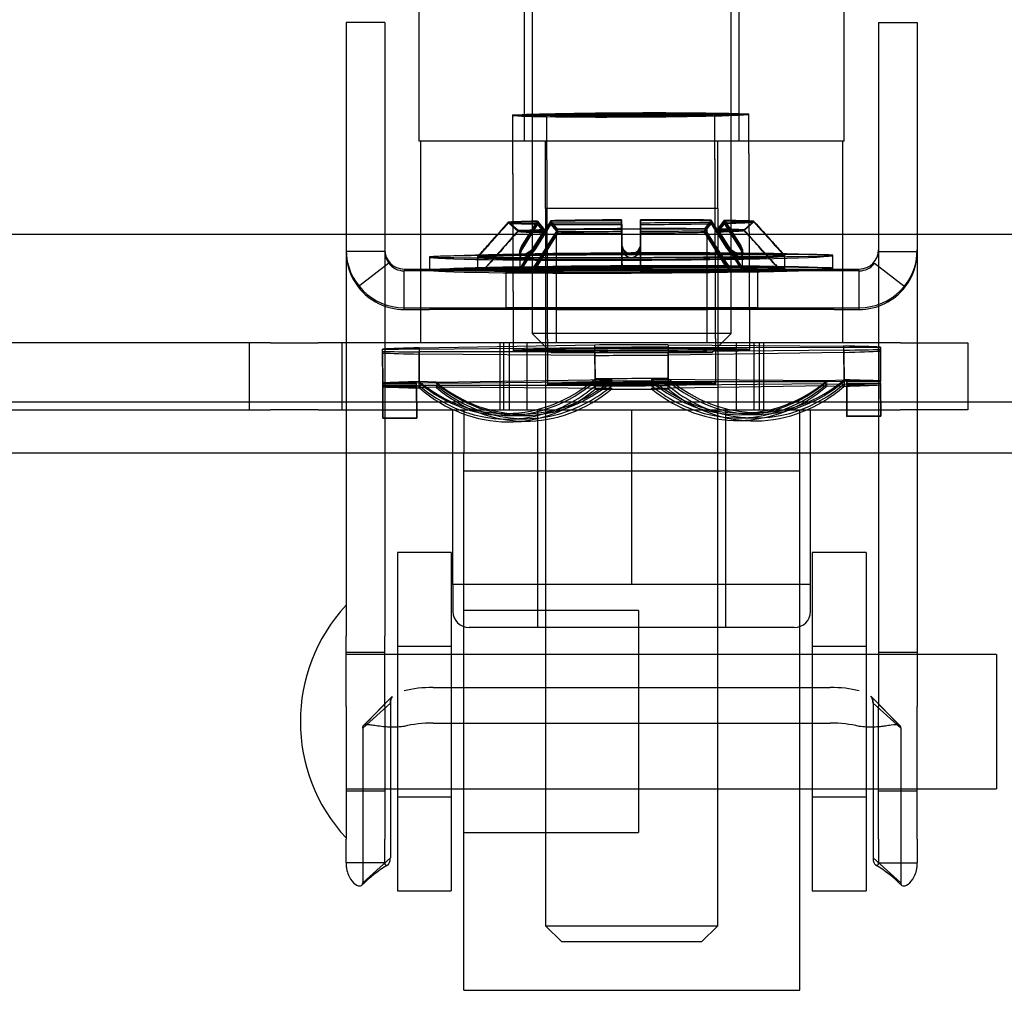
# Model space of a CAD drawing. Header units: inches. Extents: x 1 to 359, y -2 to 239.
# Tile 14 of 82: x 112.35 to 114.18, y 31.41 to 33.21. Entities that reach past the tile are written whole.
import ezdxf
from ezdxf.lldxf.tags import DXFTag

# ---------------------------------------------------------------- set-up
doc = ezdxf.new("R2010")
doc.units = ezdxf.units.IN
doc.header["$MEASUREMENT"] = 0
for name, color, linetype in [('COM70838', 7, 'Continuous'), ('COM70839-3', 7, 'Continuous'), ('COM71196-6', 7, 'Continuous'), ('COM71299-1', 7, 'Continuous'), ('Default', 7, 'Continuous'), ('HAN13068', 7, 'Continuous'), ('HAN13068_NUT', 7, 'Continuous'), ('NTS18147', 7, 'Continuous'), ('ROL87452', 7, 'Continuous'), ('RVT17786', 7, 'Continuous'), ('RVT19000', 7, 'Continuous'), ('SPC87322', 7, 'Continuous'), ('STD26122', 7, 'Continuous'), ('WAF25376', 7, 'Continuous'), ('WAM30038', 7, 'Continuous')]:
    doc.layers.add(name, color=color, linetype=linetype)
tags = doc.linetypes.add('HIDDEN2', pattern=[0.1875, 0.125, -0.0625]).pattern_tags.tags
tags[6:7] = [DXFTag(74, 4), DXFTag(75, 0), DXFTag(340, '0'), DXFTag(46, 0.0), DXFTag(50, 0.0), DXFTag(44, 0.0), DXFTag(45, 0.0)]
tags[4:5] = [DXFTag(74, 4), DXFTag(75, 0), DXFTag(340, '0'), DXFTag(46, 0.0), DXFTag(50, 0.0), DXFTag(44, 0.0), DXFTag(45, 0.0)]

# ---------------------------------------------------------------- blocks, each defined once
blk = doc.blocks.new('SE2')
at = {"layer": 'COM70838', "color": 7, "linetype": 'HIDDEN2'}
for p, q in [((112.8198, 32.6117), (112.1064, 32.6117)), ((112.7799, 32.6117), (112.7799, 32.4867)), ((112.8198, 32.6117), (112.9082, 32.6117)), ((113.9914, 32.6117), (112.9082, 32.6117)), ((112.9529, 32.4867), (112.9529, 32.6117)), ((113.2464, 32.6117), (113.2464, 32.4867)), ((113.2964, 32.6117), (113.2964, 32.4867)), ((113.6864, 32.4867), (113.6864, 32.6117)), ((113.7364, 32.6117), (113.7364, 32.4867)), ((113.9914, 32.6117), (114.1164, 32.6117)), ((114.1164, 32.6117), (114.1164, 32.4867)), ((112.1614, 32.4867), (112.8198, 32.4867)), ((112.9082, 32.4867), (112.8198, 32.4867)), ((112.9082, 32.4867), (113.4737, 32.4867)), ((113.5091, 32.4867), (113.9914, 32.4867)), ((114.1164, 32.4867), (113.9914, 32.4867))]:
    blk.add_line(p, q, dxfattribs=at)
at = {"layer": 'COM70839-3', "color": 7, "linetype": 'HIDDEN2'}
for p, q in [((113.0322, 33.2079), (112.9602, 33.2079)), ((112.9602, 33.2079), (112.9602, 33.1629)), ((113.0322, 33.2079), (113.0322, 33.1629)), ((113.9506, 33.2079), (114.0226, 33.2079)), ((113.9506, 33.2079), (113.9506, 33.1629)), ((114.0226, 33.2079), (114.0226, 33.1629)), ((112.9602, 33.1629), (112.9602, 32.0658)), ((113.0322, 33.1629), (113.0322, 32.0658)), ((113.9506, 33.1629), (113.9506, 32.0658)), ((114.0226, 33.1629), (114.0226, 32.0658)), ((113.0322, 32.7818), (112.9602, 32.7818)), ((113.9506, 32.7818), (114.0226, 32.7818)), ((113.0397, 32.7599), (112.9826, 32.716)), ((113.0397, 32.7597), (112.9826, 32.7159)), ((113.0397, 32.7597), (113.0397, 32.7599)), ((113.0682, 32.7489), (113.9146, 32.7489)), ((113.1151, 32.7457), (113.0682, 32.7457)), ((113.0682, 32.6737), (113.0682, 32.7457)), ((113.8677, 32.7457), (113.1151, 32.7457)), ((113.2574, 32.7488), (113.2574, 32.6768)), ((113.3509, 32.7457), (113.3509, 32.6737)), ((113.6319, 32.6737), (113.6319, 32.7457)), ((113.7254, 32.7488), (113.7254, 32.6768)), ((113.9146, 32.7457), (113.8677, 32.7457)), ((113.9146, 32.6737), (113.9146, 32.7457)), ((113.9432, 32.7597), (113.9432, 32.7599)), ((113.9432, 32.7599), (114.0003, 32.716)), ((113.9432, 32.7597), (114.0003, 32.7159)), ((112.9826, 32.7159), (112.9826, 32.716)), ((114.0003, 32.7159), (114.0003, 32.716)), ((113.0682, 32.6769), (113.9146, 32.6769)), ((113.0682, 32.6737), (113.1151, 32.6737)), ((113.8677, 32.6737), (113.1151, 32.6737)), ((113.2574, 32.6768), (113.2574, 32.6765)), ((113.7254, 32.6768), (113.7254, 32.6765)), ((113.8677, 32.6737), (113.9146, 32.6737)), ((112.9602, 31.9347), (112.9602, 32.0658)), ((113.0322, 31.9347), (113.0322, 32.0658)), ((113.9506, 32.0658), (113.9506, 31.9347)), ((114.0226, 32.0658), (114.0226, 31.9347)), ((113.0322, 32.0352), (112.9602, 32.0352)), ((114.0226, 32.0352), (113.9506, 32.0352)), ((113.1221, 31.9702), (113.8607, 31.9702)), ((113.0425, 31.9411), (112.9911, 31.8947)), ((113.0462, 31.9533), (112.9935, 31.8999)), ((113.0462, 31.9533), (112.9936, 31.8999)), ((113.0425, 31.9411), (113.0425, 31.6532)), ((113.9893, 31.8999), (113.9366, 31.9533)), ((113.9892, 31.8999), (113.9367, 31.9533)), ((113.9403, 31.9411), (113.9917, 31.8947)), ((113.9403, 31.9411), (113.9403, 31.6532)), ((112.9602, 31.9347), (112.9602, 31.688)), ((113.0322, 31.9347), (113.0322, 31.688)), ((113.9506, 31.688), (113.9506, 31.9347)), ((114.0226, 31.688), (114.0226, 31.9347)), ((113.1221, 31.9039), (113.8607, 31.9039)), ((112.9911, 31.8947), (112.9911, 31.6068)), ((113.9917, 31.8947), (113.9917, 31.6068)), ((112.9602, 31.7782), (113.0322, 31.7782)), ((113.9506, 31.7782), (114.0226, 31.7782)), ((112.9602, 31.6438), (112.9602, 31.688)), ((113.0322, 31.6438), (113.0322, 31.688)), ((113.9506, 31.688), (113.9506, 31.6438)), ((114.0226, 31.688), (114.0226, 31.6438)), ((113.0425, 31.6532), (112.9911, 31.6068)), ((113.9403, 31.6532), (113.9917, 31.6068)), ((113.0322, 31.6438), (112.9602, 31.6438)), ((113.9506, 31.6438), (114.0226, 31.6438))]:
    blk.add_line(p, q, dxfattribs=at)
for centre, radius, start, end in [((113.0682, 32.7849), 0.108, 180, 270), ((113.0683, 32.7818), 0.108, 180.0016, 217.5087), ((113.0682, 32.7849), 0.036, 180, 270), ((113.0682, 32.7818), 0.036, 180.003, 217.4978), ((113.9146, 32.7849), 0.108, 270, 360), ((113.9146, 32.7849), 0.036, 270, 360), ((113.9146, 32.7818), 0.108, 322.4913, 359.9984), ((113.0682, 32.7816), 0.036, 217.4877, 269.9947), ((113.9146, 32.7816), 0.036, 270.0053, 322.5123), ((113.0682, 32.7816), 0.108, 217.5055, 269.9987), ((113.9146, 32.7816), 0.108, 270.0017, 322.4941), ((113.1825, 31.4039), 0.2769, 121.5848, 134.4351), ((113.8005, 31.4042), 0.2765, 45.5494, 58.4193)]:
    blk.add_arc(centre, radius, start, end, dxfattribs=at)
for centre, major_axis, ratio, start_param, end_param in [((113.4914, 32.7488), (0.234, 0), 0.000115, 0, 3.141593), ((113.4914, 32.7485), (-0.234, 0), 0.000115, 0, 3.141593), ((113.4914, 32.6768), (-0.234, 0), 0.000115, 3.141593, 6.283185), ((113.4914, 32.6765), (0.234, 0), 0.000115, 3.141593, 6.283185), ((113.1221, 31.9312), (-0.1, 0), 0.390626, 4.712389, 5.281717), ((113.8607, 31.9312), (0.1, 0), 0.390626, 1.001468, 1.570796), ((113.1221, 31.8649), (0.1, 0), 0.390626, 1.570796, 2.140125), ((113.8607, 31.8649), (0.1, 0), 0.390626, 1.001468, 1.570796)]:
    blk.add_ellipse(centre, major_axis=major_axis, ratio=ratio, start_param=start_param, end_param=end_param, dxfattribs=at)
for centre, major_axis in [((113.4914, 32.7457), (0.1405, 0)), ((113.4914, 32.6737), (-0.1405, 0))]:
    blk.add_ellipse(centre, major_axis=major_axis, ratio=0.000115, dxfattribs=at)
for points, knots in [([(113.0425, 31.9411), (113.0425, 31.9416), (113.0425, 31.9421), (113.0426, 31.9427), (113.0426, 31.9428), (113.0426, 31.9432), (113.0426, 31.9432), (113.0427, 31.9443), (113.0427, 31.945), (113.0431, 31.947), (113.0434, 31.9483), (113.0446, 31.9512), (113.0455, 31.9526), (113.0467, 31.9539)], [0, 0, 0, 0, 0.03125, 0.03125, 0.046875, 0.046875, 0.0625, 0.0625, 0.125, 0.125, 0.25, 0.25, 0.4245245, 0.4245245, 0.4245245, 0.4245245]), ([(113.9403, 31.9411), (113.9403, 31.9416), (113.9403, 31.9421), (113.9403, 31.9427), (113.9403, 31.9428), (113.9402, 31.9432), (113.9402, 31.9432), (113.9402, 31.9443), (113.9401, 31.945), (113.9398, 31.947), (113.9394, 31.9483), (113.9383, 31.9512), (113.9374, 31.9526), (113.9362, 31.9539)], [0, 0, 0, 0, 0.03125, 0.03125, 0.046875, 0.046875, 0.0625, 0.0625, 0.125, 0.125, 0.25, 0.25, 0.4245245, 0.4245245, 0.4245245, 0.4245245]), ([(113.0682, 31.8978), (113.0666, 31.8976), (113.0634, 31.8971), (113.0571, 31.8966), (113.0495, 31.8963), (113.041, 31.8964), (113.0307, 31.897), (113.0195, 31.8984), (113.0086, 31.9001), (113.0006, 31.9012), (112.9956, 31.901), (112.9928, 31.8997), (112.9914, 31.8977), (112.9912, 31.8957), (112.9911, 31.8947)], [0, 0, 0, 0, 0.040175, 0.080102, 0.158226, 0.23381, 0.30692, 0.445198, 0.573002, 0.690655, 0.799398, 0.868041, 0.934412, 1, 1, 1, 1]), ([(112.9911, 31.8947), (112.9912, 31.8954), (112.9913, 31.8969), (112.992, 31.8988), (112.9929, 31.8996), (112.9935, 31.8999), (112.9935, 31.8999)], [0, 0, 0, 0, 0.0491023, 0.0985231, 0.1490182, 0.152316, 0.152316, 0.152316, 0.152316]), ([(113.9917, 31.8947), (113.9917, 31.8954), (113.9915, 31.8969), (113.9908, 31.8988), (113.9895, 31.9), (113.9856, 31.9016), (113.9772, 31.9006), (113.9653, 31.8987), (113.9569, 31.8976), (113.9489, 31.8968), (113.939, 31.8963), (113.9273, 31.8964), (113.9189, 31.8973), (113.9146, 31.8978)], [0, 0, 0, 0, 0.049102, 0.098523, 0.149018, 0.200844, 0.426475, 0.554365, 0.622319, 0.692911, 0.79099, 0.893216, 1, 1, 1, 1]), ([(113.9892, 31.9), (113.9894, 31.8999), (113.9903, 31.8992), (113.9915, 31.8977), (113.9916, 31.8957), (113.9917, 31.8947)], [0.8439358, 0.8439358, 0.8439358, 0.8439358, 0.868041, 0.9344119, 1, 1, 1, 1]), ([(113.0322, 31.6438), (113.0322, 31.6435), (113.0322, 31.643), (113.0324, 31.6421), (113.0327, 31.641), (113.0333, 31.6401), (113.0349, 31.6388), (113.0382, 31.6394), (113.0407, 31.6432), (113.0418, 31.6467), (113.0422, 31.6487), (113.0424, 31.6509), (113.0425, 31.6524), (113.0425, 31.6532)], [0, 0, 0, 0, 0.026381, 0.052905, 0.106971, 0.162948, 0.220486, 0.464488, 0.727123, 0.794792, 0.862936, 0.931376, 1, 1, 1, 1]), ([(113.9403, 31.6532), (113.9403, 31.6524), (113.9404, 31.6509), (113.9406, 31.6487), (113.941, 31.6467), (113.9421, 31.6432), (113.9447, 31.6394), (113.9479, 31.6388), (113.9495, 31.6401), (113.9501, 31.641), (113.9505, 31.6421), (113.9506, 31.643), (113.9506, 31.6435), (113.9506, 31.6438)], [0, 0, 0, 0, 0.068623, 0.137063, 0.205208, 0.272877, 0.535512, 0.779514, 0.837052, 0.893029, 0.947093, 0.973617, 1, 1, 1, 1]), ([(112.9602, 31.6438), (112.9602, 31.6429), (112.9602, 31.6422), (112.9603, 31.6413), (112.9603, 31.641), (112.9603, 31.6405), (112.9603, 31.6405), (112.9604, 31.6388), (112.9605, 31.6378), (112.9609, 31.6341), (112.9613, 31.6319), (112.9627, 31.6257), (112.9642, 31.6218), (112.9691, 31.6118), (112.9733, 31.6071), (112.9812, 31.6015), (112.9848, 31.6005), (112.9885, 31.6013), (112.9895, 31.602), (112.9903, 31.6031), (112.9904, 31.6034), (112.9906, 31.6038), (112.9906, 31.604), (112.9907, 31.6043), (112.9908, 31.6046), (112.9909, 31.6051), (112.991, 31.6058), (112.9911, 31.6068)], [0, 0, 0, 0, 0.015625, 0.015625, 0.023438, 0.023438, 0.03125, 0.03125, 0.0625, 0.0625, 0.125, 0.125, 0.25, 0.25, 0.5, 0.5, 0.75, 0.75, 0.875, 0.875, 0.90625, 0.90625, 0.921875, 0.921875, 0.9375, 0.9375, 1, 1, 1, 1]), ([(113.9917, 31.6068), (113.9918, 31.6063), (113.9918, 31.6059), (113.9919, 31.6054), (113.9919, 31.6052), (113.992, 31.6049), (113.992, 31.6048), (113.9922, 31.604), (113.9924, 31.6034), (113.9933, 31.602), (113.9943, 31.6013), (113.9981, 31.6005), (114.0016, 31.6015), (114.0095, 31.6071), (114.0137, 31.6118), (114.0187, 31.6218), (114.0201, 31.6258), (114.0213, 31.6308), (114.0215, 31.6319), (114.0219, 31.6342), (114.0221, 31.6355), (114.0223, 31.6371), (114.0223, 31.6377), (114.0224, 31.6386), (114.0224, 31.6389), (114.0225, 31.6395), (114.0225, 31.64), (114.0226, 31.6408), (114.0226, 31.6421), (114.0226, 31.6438)], [0, 0, 0, 0, 0.03125, 0.03125, 0.046875, 0.046875, 0.0625, 0.0625, 0.125, 0.125, 0.25, 0.25, 0.5, 0.5, 0.75, 0.75, 0.875, 0.875, 0.90625, 0.90625, 0.9375, 0.9375, 0.953125, 0.953125, 0.960938, 0.960938, 0.96875, 0.96875, 1, 1, 1, 1]), ([(112.9911, 31.6068), (112.991, 31.6063), (112.991, 31.6059), (112.9909, 31.6054), (112.9909, 31.6052), (112.9909, 31.6049), (112.9908, 31.6048), (112.9907, 31.604), (112.9904, 31.6034), (112.9898, 31.6024), (112.9893, 31.6019), (112.9887, 31.6016)], [0, 0, 0, 0, 0.03125, 0.03125, 0.046875, 0.046875, 0.0625, 0.0625, 0.125, 0.125, 0.1985612, 0.1985612, 0.1985612, 0.1985612])]:
    blk.add_open_spline(points, degree=3, knots=knots, dxfattribs=at)
for points in [[(113.0458, 31.9529), (113.0435, 31.9499), (113.0425, 31.9461), (113.0425, 31.9411)], [(113.937, 31.9529), (113.9393, 31.9499), (113.9403, 31.9461), (113.9403, 31.9411)]]:
    blk.add_open_spline(points, degree=3, dxfattribs=at)
at = {"layer": 'COM71196-6', "color": 7, "linetype": 'Continuous'}
blk.add_line((110.9295, 32.8137), (132.7393, 32.8137), dxfattribs=at)
at = {"layer": 'COM71299-1', "color": 7, "linetype": 'Continuous'}
blk.add_line((85.6814, 32.5017), (133.5514, 32.5017), dxfattribs=at)
at = {"layer": 'COM71299-1', "color": 7, "linetype": 'HIDDEN2'}
blk.add_line((85.6814, 32.4067), (133.5514, 32.4067), dxfattribs=at)
at = {"layer": 'HAN13068', "color": 7, "linetype": 'HIDDEN2'}
for p, q in [((113.0959, 32.9867), (113.0959, 33.6887)), ((113.2918, 32.9867), (113.2918, 33.6887)), ((113.691, 32.9867), (113.691, 33.6887)), ((113.8869, 32.9867), (113.8869, 33.6887)), ((113.2918, 32.9867), (113.0959, 32.9867)), ((113.691, 32.9867), (113.2918, 32.9867)), ((113.3314, 32.8617), (113.3314, 32.9867)), ((113.6514, 32.8617), (113.6514, 32.9867)), ((113.8869, 32.9867), (113.691, 32.9867)), ((113.4914, 32.8617), (113.3314, 32.8617)), ((113.6514, 32.8617), (113.4914, 32.8617)), ((113.3314, 32.4867), (113.3314, 31.5267)), ((113.6514, 31.5267), (113.6514, 32.4867)), ((113.3314, 31.5267), (113.6514, 31.5267)), ((113.3314, 31.5267), (113.3614, 31.4967)), ((113.6214, 31.4967), (113.6514, 31.5267)), ((113.6214, 31.4967), (113.3614, 31.4967))]:
    blk.add_line(p, q, dxfattribs=at)
at = {"layer": 'HAN13068_NUT', "color": 7, "linetype": 'HIDDEN2'}
for p, q in [((113.1589, 32.1617), (113.1589, 32.4867)), ((113.3164, 32.4867), (113.3164, 32.0817)), ((113.4914, 32.1617), (113.4914, 32.4867)), ((113.6664, 32.0817), (113.6664, 32.4867)), ((113.8239, 32.1617), (113.8239, 32.4867)), ((113.3252, 32.1617), (113.1589, 32.1617)), ((113.1589, 32.1617), (113.1589, 32.1117)), ((113.4914, 32.1617), (113.3252, 32.1617)), ((113.6577, 32.1617), (113.4914, 32.1617)), ((113.8239, 32.1617), (113.6577, 32.1617)), ((113.8239, 32.1117), (113.8239, 32.1617)), ((113.7939, 32.0817), (113.1889, 32.0817))]:
    blk.add_line(p, q, dxfattribs=at)
for centre, start, end in [((113.1889, 32.1117), 180, 270), ((113.7939, 32.1117), 270, 0)]:
    blk.add_arc(centre, 0.03, start, end, dxfattribs=at)
at = {"layer": 'NTS18147', "color": 7, "linetype": 'HIDDEN2'}
for p, q in [((113.7112, 32.5999), (113.7095, 33.0374)), ((113.2695, 33.0357), (113.2712, 32.5982)), ((113.2695, 33.0347), (113.2712, 32.5973)), ((113.333, 33.0359), (113.3349, 32.5354)), ((113.333, 33.035), (113.3349, 32.5346)), ((113.6479, 32.5367), (113.646, 33.0371)), ((113.6479, 32.5358), (113.646, 33.0362)), ((113.7112, 32.599), (113.7095, 33.0364)), ((113.0282, 32.5927), (113.0282, 32.6)), ((113.0284, 32.5371), (113.0282, 32.6)), ((113.0284, 32.5358), (113.0282, 32.5988)), ((113.0962, 32.6026), (113.4231, 32.6076)), ((113.0962, 32.6001), (113.4231, 32.603)), ((113.0962, 32.6026), (113.0964, 32.5396)), ((113.0962, 32.6001), (113.0964, 32.5371)), ((113.4234, 32.5446), (113.4231, 32.6076)), ((113.4234, 32.54), (113.4231, 32.603)), ((113.5592, 32.6081), (113.8861, 32.6057)), ((113.5592, 32.6081), (113.5594, 32.5451)), ((113.5592, 32.6035), (113.8861, 32.6032)), ((113.5592, 32.6035), (113.5594, 32.5405)), ((113.8864, 32.5427), (113.8861, 32.6057)), ((113.8864, 32.5402), (113.8861, 32.6032)), ((113.9542, 32.6037), (113.9542, 32.5963)), ((113.9542, 32.6037), (113.9544, 32.5407)), ((113.9542, 32.6025), (113.9542, 32.5993)), ((113.9542, 32.6025), (113.9544, 32.5395)), ((113.9544, 32.5363), (113.9542, 32.5993)), ((113.0282, 32.5927), (113.0284, 32.5297)), ((113.0964, 32.5319), (113.0962, 32.5949)), ((113.4231, 32.5883), (113.0962, 32.5907)), ((113.0964, 32.5277), (113.0962, 32.5907)), ((113.4231, 32.5883), (113.4234, 32.5253)), ((113.8861, 32.5937), (113.5592, 32.5888)), ((113.5594, 32.5258), (113.5592, 32.5888)), ((113.8861, 32.5937), (113.8864, 32.5308)), ((113.9544, 32.5333), (113.9542, 32.5963)), ((113.1279, 32.5387), (113.4549, 32.5436)), ((113.4549, 32.5436), (113.4234, 32.5446)), ((113.5279, 32.5439), (113.5594, 32.5451)), ((113.5279, 32.5439), (113.8549, 32.5415)), ((113.0914, 32.5373), (113.0284, 32.5371)), ((113.0914, 32.5361), (113.0284, 32.5358)), ((113.0914, 32.5329), (113.0284, 32.5326)), ((113.0914, 32.53), (113.0284, 32.5297)), ((113.0914, 32.53), (113.0914, 32.5373)), ((113.0914, 32.5329), (113.0914, 32.5361)), ((113.1279, 32.5387), (113.0964, 32.5396)), ((113.1279, 32.5368), (113.0964, 32.5371)), ((113.1279, 32.5325), (113.0964, 32.5319)), ((113.1279, 32.5289), (113.0964, 32.5277)), ((113.1279, 32.5368), (113.4549, 32.5396)), ((113.4549, 32.5322), (113.1279, 32.5325)), ((113.4549, 32.5265), (113.1279, 32.5289)), ((113.4549, 32.5396), (113.4234, 32.54)), ((113.4549, 32.5322), (113.4234, 32.5316)), ((113.4549, 32.5265), (113.4234, 32.5253)), ((113.5279, 32.5399), (113.5594, 32.5405)), ((113.5279, 32.5399), (113.8549, 32.5396)), ((113.8549, 32.5353), (113.5279, 32.5325)), ((113.5279, 32.5325), (113.5594, 32.5321)), ((113.8549, 32.5317), (113.5279, 32.5267)), ((113.5279, 32.5267), (113.5594, 32.5258)), ((113.8549, 32.5415), (113.8864, 32.5427)), ((113.8549, 32.5396), (113.8864, 32.5402)), ((113.8549, 32.5353), (113.8864, 32.535)), ((113.8549, 32.5317), (113.8864, 32.5308)), ((113.8914, 32.5404), (113.9544, 32.5407)), ((113.8914, 32.5404), (113.8914, 32.5331)), ((113.8914, 32.5392), (113.9544, 32.5395)), ((113.8914, 32.5392), (113.8914, 32.536)), ((113.8914, 32.536), (113.9544, 32.5363)), ((113.8914, 32.5331), (113.9544, 32.5333)), ((113.0287, 32.4722), (113.0917, 32.4725)), ((113.0287, 32.4713), (113.0917, 32.4716)), ((113.2494, 32.4802), (113.2809, 32.4792)), ((113.2555, 32.4765), (113.287, 32.4762)), ((113.2648, 32.4698), (113.2963, 32.4704)), ((113.687, 32.4719), (113.7185, 32.4716)), ((113.6963, 32.4778), (113.7278, 32.4784)), ((113.7024, 32.4809), (113.7339, 32.4821)), ((113.8917, 32.4756), (113.9547, 32.4758)), ((113.8917, 32.4747), (113.9547, 32.4749)), ((113.2709, 32.4647), (113.3024, 32.4658)), ((113.6809, 32.4673), (113.7124, 32.4664))]:
    blk.add_line(p, q, dxfattribs=at)
at = {"layer": 'NTS18147', "color": 7, "linetype": 'Continuous'}
for p, q in [((113.0282, 32.5956), (113.0282, 32.5988)), ((113.8861, 32.598), (113.5592, 32.5951)), ((113.8861, 32.598), (113.8864, 32.535)), ((113.0282, 32.5956), (113.0284, 32.5326)), ((113.4231, 32.5946), (113.0962, 32.5949)), ((113.4231, 32.5946), (113.4234, 32.5316)), ((113.5594, 32.5321), (113.5592, 32.5951))]:
    blk.add_line(p, q, dxfattribs=at)
at = {"layer": 'NTS18147', "color": 7, "linetype": 'HIDDEN2'}
for centre, major_axis, ratio in [((113.4895, 33.0356), (-0.22, -0.0009), 0.019471), ((113.4895, 33.0365), (-0.22, -0.0009), 0.008469), ((113.4895, 33.0356), (-0.1565, -0.0006), 0.019471), ((113.4895, 33.0365), (-0.1565, -0.0006), 0.008469), ((113.4912, 32.5982), (-0.22, -0.0009), 0.019471), ((113.4912, 32.599), (-0.22, -0.0009), 0.008469), ((113.4914, 32.5352), (-0.1565, -0.0006), 0.019471), ((113.4914, 32.536), (-0.1565, -0.0006), 0.008469)]:
    blk.add_ellipse(centre, major_axis=major_axis, ratio=ratio, dxfattribs=at)
for centre, major_axis, ratio, start_param, end_param in [((113.4912, 32.5982), (-0.5, -0.002), 0.019471, -0.660163, -0.387207), ((113.4912, 32.599), (-0.5, -0.002), 0.008469, -0.6601, -0.387143), ((113.4912, 32.5982), (-0.5, -0.002), 0.019471, 4.575824, 4.848781), ((113.4912, 32.599), (-0.5, -0.002), 0.008469, 4.575888, 4.848844), ((113.4912, 32.5982), (0.5, 0.002), 0.019471, 0.387034, 0.659991), ((113.4912, 32.599), (0.5, 0.002), 0.008469, 0.387097, 0.660054), ((113.4912, 32.599), (0.5, 0.002), 0.008469, -0.6601, -0.387143), ((113.4912, 32.599), (-0.5, -0.002), 0.008469, 0.387097, 0.660054), ((113.4912, 32.5982), (-0.5, -0.002), 0.019471, 0.387034, 0.659991), ((113.4912, 32.5982), (0.5, 0.002), 0.019471, 4.575824, 4.848781), ((113.4912, 32.5982), (0.5, 0.002), 0.019471, -0.660163, -0.387207), ((113.2589, 32.7984), (0.0095, 0.3182), 0.865904, 2.545819, 3.815239), ((113.2904, 32.7974), (0.0095, 0.3182), 0.865904, 2.545819, 3.815239), ((113.4914, 32.5352), (0.5, 0.002), 0.019471, 1.434232, 1.707188), ((113.6904, 32.799), (-0.012, 0.3181), 0.865818, 2.467958, 3.737378), ((113.7219, 32.8002), (-0.012, 0.3181), 0.865818, 2.467958, 3.737378), ((113.4914, 32.5352), (-0.5, -0.002), 0.019471, -0.660163, -0.387207), ((113.4914, 32.536), (-0.5, -0.002), 0.008469, -0.6601, -0.387143), ((113.0274, 32.7897), (-0.0012, 0.3183), 0.000086, 2.526355, 3.795775), ((113.0274, 32.7906), (-0.0012, 0.3183), 0.000023, 2.515352, 3.784772), ((113.4914, 32.536), (-0.5, -0.002), 0.008469, 0.387097, 0.660054), ((113.4914, 32.5352), (-0.5, -0.002), 0.019471, 0.387034, 0.659991), ((113.0904, 32.7899), (-0.0012, 0.3183), 0.000086, 2.526355, 3.795775), ((113.0904, 32.7908), (-0.0012, 0.3183), 0.000023, 2.515352, 3.784772), ((113.2589, 32.7949), (0.0034, 0.3183), 0.866006, 2.523821, 3.793241), ((113.2589, 32.7881), (-0.0059, 0.3183), 0.865983, 2.489946, 3.577351), ((113.2589, 32.7828), (-0.012, 0.3181), 0.865818, 2.467958, 3.737378), ((113.2904, 32.7945), (0.0034, 0.3183), 0.866006, 2.523821, 3.793241), ((113.2904, 32.7887), (-0.0059, 0.3183), 0.865983, 2.489946, 3.573123), ((113.2904, 32.784), (-0.012, 0.3181), 0.865818, 2.467958, 3.737378), ((113.4914, 32.536), (0.5, 0.002), 0.008469, 1.434295, 1.707252), ((113.4914, 32.5352), (-0.5, -0.002), 0.019471, 1.434232, 1.707188), ((113.6904, 32.7961), (-0.0059, 0.3183), 0.865983, 2.489946, 3.759365), ((113.6904, 32.7855), (0.0095, 0.3182), 0.865904, 2.545819, 3.815239), ((113.7219, 32.7967), (-0.0059, 0.3183), 0.865983, 2.489946, 3.759365), ((113.7219, 32.7846), (0.0095, 0.3182), 0.865904, 2.545819, 3.815239), ((113.6904, 32.7902), (0.0034, 0.3183), 0.866006, 2.714715, 3.793241), ((113.7219, 32.7899), (0.0034, 0.3183), 0.866006, 2.712201, 3.793241), ((113.4914, 32.5352), (0.5, 0.002), 0.019471, 0.387034, 0.659991), ((113.4914, 32.536), (0.5, 0.002), 0.008469, 0.387097, 0.660054), ((113.4914, 32.536), (0.5, 0.002), 0.008469, -0.6601, -0.387143), ((113.4914, 32.5352), (0.5, 0.002), 0.019471, -0.660163, -0.387207), ((113.8904, 32.793), (-0.0012, 0.3183), 0.000086, 2.526355, 3.795775), ((113.8904, 32.7939), (-0.0012, 0.3183), 0.000023, 2.515352, 3.784772), ((113.9534, 32.7933), (-0.0012, 0.3183), 0.000086, 2.526355, 3.795775), ((113.9534, 32.7942), (-0.0012, 0.3183), 0.000023, 2.515352, 3.784772)]:
    blk.add_ellipse(centre, major_axis=major_axis, ratio=ratio, start_param=start_param, end_param=end_param, dxfattribs=at)
at = {"layer": 'NTS18147', "color": 7, "linetype": 'Continuous'}
for centre, major_axis, ratio, start_param, end_param in [((113.4912, 32.599), (0.5, 0.002), 0.008469, 4.575888, 4.848844), ((113.2589, 32.7881), (-0.0059, 0.3183), 0.865983, 3.577351, 3.759365), ((113.2904, 32.7887), (-0.0059, 0.3183), 0.865983, 3.573123, 3.759365), ((113.4914, 32.536), (-0.5, -0.002), 0.008469, 1.434295, 1.707252), ((113.6904, 32.7902), (0.0034, 0.3183), 0.866006, 2.523821, 2.714715), ((113.7219, 32.7899), (0.0034, 0.3183), 0.866006, 2.523821, 2.712201)]:
    blk.add_ellipse(centre, major_axis=major_axis, ratio=ratio, start_param=start_param, end_param=end_param, dxfattribs=at)
at = {"layer": 'ROL87452', "color": 7, "linetype": 'HIDDEN2'}
for p, q in [((113.1789, 31.4067), (113.1789, 32.4067)), ((113.8039, 31.4067), (113.8039, 32.4067)), ((113.5039, 32.1132), (113.1789, 32.1132)), ((113.5039, 32.1132), (113.5039, 31.7002)), ((113.8039, 32.0317), (113.5039, 32.0317)), ((113.5039, 31.7817), (113.8039, 31.7817)), ((113.1789, 31.7002), (113.5039, 31.7002)), ((113.1789, 31.4067), (113.8039, 31.4067))]:
    blk.add_line(p, q, dxfattribs=at)
at = {"layer": 'RVT17786', "color": 7, "linetype": 'HIDDEN2'}
for p, q in [((114.1702, 32.0317), (112.9602, 32.0317)), ((114.1702, 32.0317), (114.1702, 31.7817)), ((112.9602, 31.7817), (114.1702, 31.7817))]:
    blk.add_line(p, q, dxfattribs=at)
blk.add_arc((113.1934, 31.9067), 0.3182, 137.1291, 222.8709, dxfattribs=at)
at = {"layer": 'RVT19000', "color": 7, "linetype": 'HIDDEN2'}
for p, q in [((113.3509, 32.8237), (113.6319, 32.8237)), ((113.3509, 32.8237), (113.3509, 32.6117)), ((113.6319, 32.6117), (113.6319, 32.8237)), ((113.2964, 32.6117), (113.2964, 32.4867)), ((113.6864, 32.4867), (113.6864, 32.6117)), ((113.1789, 32.4867), (113.1789, 32.4067)), ((113.4737, 32.4867), (113.5091, 32.4867)), ((113.8039, 32.4067), (113.8039, 32.4867)), ((113.1789, 32.3737), (113.8039, 32.3737))]:
    blk.add_line(p, q, dxfattribs=at)
at = {"layer": 'SPC87322', "color": 7, "linetype": 'HIDDEN2'}
for p, q in [((113.0989, 32.9867), (113.0989, 32.6117)), ((113.8839, 32.6117), (113.8839, 32.9867)), ((113.3314, 32.8617), (113.3314, 32.4867)), ((113.6514, 32.8617), (113.6514, 32.4867)), ((113.2539, 32.4867), (113.2539, 32.6117)), ((113.2639, 32.4867), (113.2639, 32.6117)), ((113.7189, 32.4867), (113.7189, 32.6117)), ((113.7289, 32.4867), (113.7289, 32.6117))]:
    blk.add_line(p, q, dxfattribs=at)
at = {"layer": 'STD26122', "color": 7, "linetype": 'HIDDEN2'}
for p, q in [((113.3064, 33.5937), (113.3064, 32.6287)), ((113.6764, 32.6287), (113.6764, 33.5937)), ((113.6764, 32.6287), (113.3064, 32.6287)), ((113.3064, 32.6287), (113.3414, 32.5937)), ((113.6414, 32.5937), (113.6764, 32.6287)), ((113.3414, 32.5937), (113.6414, 32.5937))]:
    blk.add_line(p, q, dxfattribs=at)
at = {"layer": 'WAF25376', "color": 7, "linetype": 'HIDDEN2'}
for p, q in [((113.0556, 32.2217), (113.0556, 31.5917)), ((113.1556, 32.2217), (113.0556, 32.2217)), ((113.1556, 32.2217), (113.1556, 31.5917)), ((113.8273, 32.2217), (113.8273, 31.5917)), ((113.9273, 32.2217), (113.8273, 32.2217)), ((113.9273, 32.2217), (113.9273, 31.5917)), ((113.1556, 32.0467), (113.0556, 32.0467)), ((113.9273, 32.0467), (113.8273, 32.0467)), ((113.0556, 31.7667), (113.1556, 31.7667)), ((113.8273, 31.7667), (113.9273, 31.7667)), ((113.0556, 31.5917), (113.1556, 31.5917)), ((113.8273, 31.5917), (113.9273, 31.5917))]:
    blk.add_line(p, q, dxfattribs=at)
at = {"layer": 'WAM30038', "color": 7, "linetype": 'HIDDEN2'}
for p, q in [((113.28, 32.8204), (113.262, 32.8362)), ((113.262, 32.8359), (113.28, 32.8201)), ((113.2883, 32.7938), (113.3165, 32.8383)), ((113.2883, 32.7928), (113.3165, 32.8376)), ((113.3412, 32.8389), (113.3131, 32.7944)), ((113.3412, 32.8379), (113.3131, 32.7931)), ((113.3165, 32.8383), (113.3292, 32.8222)), ((113.3165, 32.8376), (113.3292, 32.8216)), ((113.354, 32.8227), (113.3412, 32.8389)), ((113.354, 32.8219), (113.3412, 32.8379)), ((113.4727, 32.8405), (113.4728, 32.8242)), ((113.4729, 32.7963), (113.4727, 32.8405)), ((113.4727, 32.8388), (113.4728, 32.8227)), ((113.4729, 32.7943), (113.4727, 32.8388)), ((113.5078, 32.8243), (113.5077, 32.8406)), ((113.5077, 32.8406), (113.5079, 32.7965)), ((113.5078, 32.8229), (113.5077, 32.839)), ((113.5077, 32.839), (113.5079, 32.7944)), ((113.6393, 32.84), (113.6266, 32.8238)), ((113.6393, 32.839), (113.6266, 32.8229)), ((113.6266, 32.8202), (113.6393, 32.8361)), ((113.6677, 32.7958), (113.6393, 32.84)), ((113.6677, 32.7945), (113.6393, 32.839)), ((113.6393, 32.8361), (113.6677, 32.7911)), ((113.6514, 32.8234), (113.664, 32.8397)), ((113.6514, 32.8228), (113.664, 32.8389)), ((113.664, 32.8364), (113.6514, 32.8205)), ((113.664, 32.8397), (113.6925, 32.7954)), ((113.664, 32.8389), (113.6925, 32.7944)), ((113.6925, 32.7914), (113.664, 32.8364)), ((113.7185, 32.838), (113.7006, 32.822)), ((113.7006, 32.8217), (113.7185, 32.8377)), ((113.7185, 32.8373), (113.7006, 32.8213)), ((113.7006, 32.8206), (113.7185, 32.8366)), ((113.28, 32.8197), (113.262, 32.8355)), ((113.262, 32.8348), (113.28, 32.819)), ((113.3165, 32.835), (113.2883, 32.7898)), ((113.3165, 32.8325), (113.2883, 32.7869)), ((113.3292, 32.8222), (113.2885, 32.7577)), ((113.3292, 32.8216), (113.2885, 32.7567)), ((113.2885, 32.7537), (113.3292, 32.8192)), ((113.3131, 32.7897), (113.3412, 32.8349)), ((113.3131, 32.7866), (113.3412, 32.8321)), ((113.3132, 32.7583), (113.354, 32.8227)), ((113.3132, 32.757), (113.354, 32.8219)), ((113.354, 32.8191), (113.3132, 32.7536)), ((113.3292, 32.8192), (113.3165, 32.835)), ((113.3292, 32.8168), (113.3165, 32.8325)), ((113.3412, 32.8349), (113.354, 32.8191)), ((113.3412, 32.8321), (113.354, 32.8165)), ((113.4728, 32.8192), (113.4727, 32.835)), ((113.4727, 32.835), (113.4729, 32.7897)), ((113.4728, 32.816), (113.4727, 32.8316)), ((113.4727, 32.8316), (113.4729, 32.7859)), ((113.4728, 32.8242), (113.4731, 32.7602)), ((113.4728, 32.8227), (113.4731, 32.7582)), ((113.4731, 32.7536), (113.4728, 32.8192)), ((113.5077, 32.8351), (113.5078, 32.8193)), ((113.5079, 32.7899), (113.5077, 32.8351)), ((113.5077, 32.8317), (113.5078, 32.8161)), ((113.5079, 32.786), (113.5077, 32.8317)), ((113.5081, 32.7604), (113.5078, 32.8243)), ((113.5081, 32.7583), (113.5078, 32.8229)), ((113.5078, 32.8193), (113.5081, 32.7538)), ((113.6266, 32.8175), (113.6393, 32.8333)), ((113.6266, 32.8238), (113.6679, 32.7597)), ((113.6266, 32.8229), (113.6679, 32.7584)), ((113.6679, 32.7549), (113.6266, 32.8202)), ((113.6679, 32.7518), (113.6266, 32.8175)), ((113.6393, 32.8333), (113.6677, 32.7879)), ((113.664, 32.8339), (113.6514, 32.8181)), ((113.6926, 32.7593), (113.6514, 32.8234)), ((113.6926, 32.7582), (113.6514, 32.8228)), ((113.6514, 32.8205), (113.6926, 32.7552)), ((113.6514, 32.8181), (113.6926, 32.7524)), ((113.6925, 32.7885), (113.664, 32.8339)), ((113.2885, 32.7508), (113.3292, 32.8168)), ((113.354, 32.8165), (113.3132, 32.7504)), ((113.4731, 32.7498), (113.4728, 32.816)), ((113.5078, 32.8161), (113.5081, 32.7499)), ((113.4729, 32.7963), (113.4731, 32.7602)), ((113.4729, 32.7943), (113.4731, 32.7582)), ((113.4729, 32.7897), (113.4731, 32.7536)), ((113.4729, 32.7859), (113.4731, 32.7498)), ((113.5079, 32.7965), (113.5081, 32.7604)), ((113.5079, 32.7944), (113.5081, 32.7583)), ((113.5079, 32.7899), (113.5081, 32.7538)), ((113.5079, 32.786), (113.5081, 32.7499)), ((113.6978, 32.7526), (113.6977, 32.7822)), ((113.6978, 32.7515), (113.6977, 32.781)), ((113.1155, 32.7716), (113.1156, 32.7476)), ((113.1155, 32.7707), (113.1156, 32.7467)), ((113.2047, 32.7719), (113.2048, 32.7479)), ((113.2047, 32.771), (113.2048, 32.747)), ((113.2833, 32.7806), (113.2834, 32.751)), ((113.2833, 32.7794), (113.2834, 32.7498)), ((113.2833, 32.7762), (113.2834, 32.7466)), ((113.2833, 32.7732), (113.2834, 32.7436)), ((113.6978, 32.7482), (113.6977, 32.7778)), ((113.6978, 32.7453), (113.6977, 32.7748)), ((113.7764, 32.7502), (113.7763, 32.7742)), ((113.7764, 32.7493), (113.7763, 32.7733)), ((113.8656, 32.7505), (113.8655, 32.7745)), ((113.8656, 32.7496), (113.8655, 32.7736)), ((113.2161, 32.7481), (113.2223, 32.7551)), ((113.2223, 32.7548), (113.2161, 32.7478)), ((113.2885, 32.7577), (113.2849, 32.7509)), ((113.2885, 32.7567), (113.2849, 32.7498)), ((113.2849, 32.7467), (113.2885, 32.7537)), ((113.308, 32.7514), (113.3132, 32.7583)), ((113.308, 32.7501), (113.3132, 32.757)), ((113.3132, 32.7536), (113.308, 32.7466)), ((113.4731, 32.7602), (113.4742, 32.7534)), ((113.4731, 32.7582), (113.4742, 32.7513)), ((113.4742, 32.7466), (113.4731, 32.7536)), ((113.5069, 32.7514), (113.5081, 32.7583)), ((113.5081, 32.7538), (113.5069, 32.7468)), ((113.6679, 32.7597), (113.6731, 32.7529)), ((113.6679, 32.7584), (113.6731, 32.7515)), ((113.6731, 32.748), (113.6679, 32.7549)), ((113.6963, 32.7525), (113.6926, 32.7593)), ((113.6963, 32.7514), (113.6926, 32.7582)), ((113.6926, 32.7552), (113.6963, 32.7483)), ((113.7588, 32.7572), (113.7651, 32.7502)), ((113.7651, 32.75), (113.7588, 32.7569))]:
    blk.add_line(p, q, dxfattribs=at)
for centre, radius, start, end in [((112.3184, 33.5912), 1.207, 317.2493, 318.4823), ((112.8, 33.1613), 0.5616, 316.1098, 318.7375), ((112.9001, 33.0614), 0.4208, 316.3662, 319.9223), ((112.9371, 33.0369), 0.3773, 315.1867, 319.0774), ((113.4908, 32.7956), 0.0179, 177.6712, 268.9789), ((113.4909, 32.7935), 0.018, 177.3724, 268.6799), ((113.4911, 32.7888), 0.0182, 177.1889, 267.9722), ((113.49, 32.7957), 0.018, 271.6533, 2.6018), ((113.4899, 32.7935), 0.0181, 271.9808, 2.8649), ((113.4898, 32.7888), 0.0182, 272.2217, 3.5099), ((114.813, 33.7444), 1.4199, 222.0565, 223.1046), ((114.2025, 33.1896), 0.5953, 221.7857, 224.2649), ((113.5073, 32.5462), 0.352, 40.1729, 44.424), ((114.0664, 33.0644), 0.411, 221.5348, 225.1061)]:
    blk.add_arc(centre, radius, start, end, dxfattribs=at)
for centre, major_axis, ratio, start_param, end_param in [((113.4902, 32.8361), (-0.2289, -0.0009), 0.019471, -0.70897, -0.076601), ((113.4902, 32.837), (-0.2289, -0.0009), 0.008469, -0.708907, -0.076538), ((113.4902, 32.837), (-0.2289, -0.0009), 0.008469, 0.076492, 0.708861), ((113.4902, 32.8361), (-0.2289, -0.0009), 0.019471, -1.494368, -0.861999), ((113.4902, 32.837), (-0.2289, -0.0009), 0.008469, -1.494305, -0.861936), ((113.4902, 32.8361), (0.2289, 0.0009), 0.019471, 0.861827, 1.494195), ((113.4902, 32.837), (0.2289, 0.0009), 0.008469, 0.86189, 1.494259), ((113.4902, 32.837), (0.2289, 0.0009), 0.008469, -1.494305, -0.861936), ((113.4902, 32.8361), (0.2289, 0.0009), 0.019471, 0.076428, 0.708797), ((113.4902, 32.837), (0.2289, 0.0009), 0.008469, 0.076492, 0.708861), ((113.4902, 32.837), (0.2289, 0.0009), 0.008469, -0.708907, -0.076538), ((113.4902, 32.8361), (0.2289, 0.0009), 0.019471, -0.70897, -0.076601), ((113.4902, 32.8361), (-0.2289, -0.0009), 0.019471, 0.076428, 0.708797), ((113.4903, 32.8201), (-0.211, -0.0008), 0.019471, -0.702451, -0.08312), ((113.4903, 32.821), (-0.211, -0.0008), 0.008469, -0.702387, -0.083057), ((113.4903, 32.821), (-0.211, -0.0008), 0.008469, 0.083011, 0.702341), ((113.4903, 32.8201), (-0.211, -0.0008), 0.019471, 0.082948, 0.702278), ((113.4902, 32.837), (-0.2289, -0.0009), 0.008469, 0.86189, 1.494259), ((113.4902, 32.8361), (-0.2289, -0.0009), 0.019471, 0.861827, 1.494195), ((113.4903, 32.8201), (-0.211, -0.0008), 0.019471, -1.487849, -0.868518), ((113.4903, 32.821), (-0.211, -0.0008), 0.008469, -1.487786, -0.868455), ((113.4903, 32.821), (-0.211, -0.0008), 0.008469, 0.868409, 1.48774), ((113.4902, 32.8361), (0.2289, 0.0009), 0.019471, -1.494368, -0.861999), ((113.4903, 32.8201), (0.211, 0.0008), 0.019471, 0.868346, 1.487676), ((113.4903, 32.821), (0.211, 0.0008), 0.008469, 0.868409, 1.48774), ((113.4903, 32.821), (0.211, 0.0008), 0.008469, -1.487786, -0.868455), ((113.4903, 32.8201), (0.211, 0.0008), 0.019471, -1.487849, -0.868518), ((113.4903, 32.8201), (0.211, 0.0008), 0.019471, 0.082948, 0.702278), ((113.4903, 32.821), (0.211, 0.0008), 0.008469, 0.083011, 0.702341), ((113.4903, 32.821), (0.211, 0.0008), 0.008469, -0.702387, -0.083057), ((113.4903, 32.8201), (0.211, 0.0008), 0.019471, -0.702451, -0.08312), ((113.4903, 32.8201), (-0.211, -0.0008), 0.019471, 0.868346, 1.487676), ((113.4905, 32.773), (0.375, 0.0015), 0.008469, 0, 3.141593), ((113.4905, 32.7721), (-0.2858, -0.0011), 0.019471, 5.497701, 6.283099), ((113.4905, 32.773), (-0.2858, -0.0011), 0.008469, 5.497764, 6.283162), ((113.4905, 32.773), (0.2858, 0.0011), 0.008469, 3.14157, 3.926968), ((113.4905, 32.7721), (0.2858, 0.0011), 0.019471, 3.141506, 3.926905), ((113.4905, 32.7721), (0.2858, 0.0011), 0.019471, 1.57071, 2.356108), ((113.4905, 32.773), (0.2858, 0.0011), 0.008469, 1.570773, 2.356171), ((113.4905, 32.773), (-0.2858, -0.0011), 0.008469, 0.785375, 1.570773), ((113.4905, 32.7721), (-0.2858, -0.0011), 0.019471, 0.785312, 1.57071), ((113.4905, 32.7721), (0.2858, 0.0011), 0.019471, 0.785312, 1.57071), ((113.4905, 32.773), (0.2858, 0.0011), 0.008469, 0.785375, 1.570773), ((113.4905, 32.773), (-0.2858, -0.0011), 0.008469, 1.570773, 2.356171), ((113.4905, 32.7721), (-0.2858, -0.0011), 0.019471, 1.57071, 2.356108), ((113.4905, 32.7721), (-0.2858, -0.0011), 0.019471, 3.141506, 3.926905), ((113.4905, 32.773), (-0.2858, -0.0011), 0.008469, 3.14157, 3.926968), ((113.4905, 32.773), (0.2858, 0.0011), 0.008469, 5.497764, 6.283162), ((113.4905, 32.7721), (0.2858, 0.0011), 0.019471, 5.497701, 6.283099), ((113.4906, 32.749), (0.375, 0.0015), 0.008469, 0, 3.141593), ((113.2223, 32.748), (0.0175, 0.0001), 0.008469, 1.935116, 4.348023), ((113.2223, 32.7471), (0.0175, 0.0001), 0.019471, 1.935053, 4.34796), ((113.4906, 32.7481), (-0.275, -0.0011), 0.019471, -0.72599, -0.059581), ((113.4906, 32.749), (-0.275, -0.0011), 0.008469, -0.725927, -0.059517), ((113.4906, 32.749), (-0.275, -0.0011), 0.008469, 0.059471, 0.725881), ((113.4906, 32.7481), (-0.275, -0.0011), 0.019471, 0.059408, 0.725818), ((113.3009, 32.7511), (0.0175, 0.0001), 0.019471, 1.149655, 3.562562), ((113.3009, 32.7499), (0.0175, 0.0001), 0.008469, 1.149718, 3.562625), ((113.3009, 32.7467), (0.0175, 0.0001), 0.008469, 2.720514, 5.133421), ((113.4906, 32.7481), (-0.275, -0.0011), 0.019471, -1.511388, -0.844979), ((113.4906, 32.749), (-0.275, -0.0011), 0.008469, -1.511325, -0.844915), ((113.4906, 32.749), (-0.275, -0.0011), 0.008469, 0.844869, 1.511279), ((113.4906, 32.7534), (0.0175, 0.0001), 0.019471, 0.364257, 2.777164), ((113.4906, 32.7513), (0.0175, 0.0001), 0.008469, 0.36432, 2.777227), ((113.4906, 32.7468), (-0.0175, -0.0001), 0.008469, 0.36432, 2.777227), ((113.4906, 32.7481), (0.275, 0.0011), 0.019471, 0.844806, 1.511216), ((113.4906, 32.749), (0.275, 0.0011), 0.008469, 0.844869, 1.511279), ((113.4906, 32.749), (0.275, 0.0011), 0.008469, -1.511325, -0.844915), ((113.4906, 32.7481), (0.275, 0.0011), 0.019471, -1.511388, -0.844979), ((113.6803, 32.7526), (-0.0175, -0.0001), 0.019471, 2.720451, 5.133358), ((113.6803, 32.7514), (-0.0175, -0.0001), 0.008469, 2.720514, 5.133421), ((113.6803, 32.7482), (-0.0175, -0.0001), 0.008469, 1.149718, 3.562625), ((113.6803, 32.7452), (-0.0175, -0.0001), 0.019471, 1.149655, 3.562562), ((113.4906, 32.7481), (0.275, 0.0011), 0.019471, 0.059408, 0.725818), ((113.4906, 32.749), (0.275, 0.0011), 0.008469, 0.059471, 0.725881), ((113.4906, 32.749), (0.275, 0.0011), 0.008469, -0.725927, -0.059517), ((113.4906, 32.7481), (0.275, 0.0011), 0.019471, -0.72599, -0.059581), ((113.7589, 32.7501), (-0.0175, -0.0001), 0.008469, 1.935116, 4.348023), ((113.7589, 32.7492), (-0.0175, -0.0001), 0.019471, 1.935053, 4.34796), ((113.3009, 32.7437), (0.0175, 0.0001), 0.019471, 2.720451, 5.133358), ((113.4906, 32.7481), (-0.275, -0.0011), 0.019471, 0.844806, 1.511216), ((113.4906, 32.7429), (-0.0175, -0.0001), 0.019471, 0.364257, 2.777164)]:
    blk.add_ellipse(centre, major_axis=major_axis, ratio=ratio, start_param=start_param, end_param=end_param, dxfattribs=at)
for centre in [(113.4905, 32.7721), (113.4906, 32.7481)]:
    blk.add_ellipse(centre, major_axis=(0.375, 0.0015), ratio=0.019471, dxfattribs=at)
at = {"layer": 'WAM30038', "color": 7, "linetype": 'Continuous'}
for centre in [(113.4905, 32.773), (113.4906, 32.749)]:
    blk.add_ellipse(centre, major_axis=(0.375, 0.0015), ratio=0.008469, start_param=3.141593, end_param=6.283162, dxfattribs=at)
at = {"layer": 'WAM30038', "color": 7, "linetype": 'HIDDEN2'}
for points, knots in [([(113.2221, 32.7909), (113.224, 32.793), (113.2259, 32.7951), (113.2278, 32.7973), (113.2392, 32.8102), (113.2506, 32.823), (113.262, 32.8359)], [0, 0, 0, 0, 0.141448, 0.141448, 0.141448, 1, 1, 1, 1]), ([(113.7185, 32.8377), (113.73, 32.8249), (113.7415, 32.8121), (113.753, 32.7993), (113.7549, 32.7972), (113.7568, 32.7951), (113.7587, 32.793)], [0, 0, 0, 0, 0.858552, 0.858552, 0.858552, 1, 1, 1, 1]), ([(113.7587, 32.7926), (113.7568, 32.7947), (113.7549, 32.7968), (113.753, 32.7989), (113.7415, 32.8117), (113.73, 32.8245), (113.7185, 32.8373)], [0, 0, 0, 0, 0.141448, 0.141448, 0.141448, 1, 1, 1, 1]), ([(113.7185, 32.8366), (113.73, 32.8238), (113.7415, 32.811), (113.753, 32.7982), (113.7549, 32.7961), (113.7568, 32.794), (113.7587, 32.7919)], [0, 0, 0, 0, 0.858552, 0.858552, 0.858552, 1, 1, 1, 1]), ([(113.262, 32.8355), (113.2506, 32.8226), (113.2392, 32.8097), (113.2278, 32.7968), (113.2259, 32.7947), (113.224, 32.7926), (113.2221, 32.7905)], [0, 0, 0, 0, 0.858552, 0.858552, 0.858552, 1, 1, 1, 1]), ([(113.2221, 32.7898), (113.224, 32.7919), (113.2259, 32.794), (113.2278, 32.7962), (113.2392, 32.8091), (113.2506, 32.822), (113.262, 32.8348)], [0, 0, 0, 0, 0.141448, 0.141448, 0.141448, 1, 1, 1, 1]), ([(113.28, 32.8201), (113.2622, 32.7999), (113.2443, 32.7797), (113.2265, 32.7595), (113.2251, 32.7579), (113.2237, 32.7564), (113.2223, 32.7548)], [0, 0, 0, 0, 0.926871, 0.926871, 0.926871, 1, 1, 1, 1]), ([(113.28, 32.819), (113.2622, 32.7988), (113.2443, 32.7786), (113.2265, 32.7585), (113.2251, 32.7569), (113.2237, 32.7553), (113.2223, 32.7537)], [0, 0, 0, 0, 0.926871, 0.926871, 0.926871, 1, 1, 1, 1]), ([(113.7588, 32.7569), (113.7574, 32.7584), (113.756, 32.76), (113.7546, 32.7616), (113.7366, 32.7816), (113.7186, 32.8017), (113.7006, 32.8217)], [0, 0, 0, 0, 0.073129, 0.073129, 0.073129, 1, 1, 1, 1]), ([(113.7588, 32.7558), (113.7574, 32.7574), (113.756, 32.7589), (113.7546, 32.7605), (113.7366, 32.7806), (113.7186, 32.8006), (113.7006, 32.8206)], [0, 0, 0, 0, 0.073129, 0.073129, 0.073129, 1, 1, 1, 1]), ([(113.2884, 32.7753), (113.2864, 32.7752), (113.2849, 32.776), (113.2833, 32.7784), (113.2831, 32.78), (113.2838, 32.7854), (113.2857, 32.7896), (113.2883, 32.7938)], [0, 0, 0, 0, 0.25, 0.25, 0.5, 0.5, 1, 1, 1, 1]), ([(113.2884, 32.774), (113.2864, 32.7739), (113.2849, 32.7747), (113.2833, 32.7772), (113.2831, 32.7788), (113.2838, 32.7843), (113.2856, 32.7885), (113.2883, 32.7928)], [0, 0, 0, 0, 0.25, 0.25, 0.5, 0.5, 1, 1, 1, 1]), ([(113.2883, 32.7898), (113.287, 32.7876), (113.2859, 32.7855), (113.2842, 32.7814), (113.2836, 32.7793), (113.2831, 32.7756), (113.2833, 32.7739), (113.2849, 32.7713), (113.2864, 32.7705), (113.2884, 32.7705)], [0, 0, 0, 0, 0.25, 0.25, 0.5, 0.5, 0.75, 0.75, 1, 1, 1, 1]), ([(113.2883, 32.7869), (113.287, 32.7848), (113.2859, 32.7826), (113.2842, 32.7784), (113.2836, 32.7764), (113.2833, 32.774), (113.2833, 32.7736), (113.2833, 32.7731)], [0, 0, 0, 0, 0.25, 0.25, 0.5, 0.5, 0.5626586, 0.5626586, 0.5626586, 0.5626586]), ([(113.3131, 32.7944), (113.3117, 32.7923), (113.3102, 32.7902), (113.3067, 32.7861), (113.3047, 32.7841), (113.3003, 32.7804), (113.2979, 32.7787), (113.293, 32.7762), (113.2904, 32.7753), (113.2884, 32.7753)], [0, 0, 0, 0, 0.25, 0.25, 0.5, 0.5, 0.75, 0.75, 1, 1, 1, 1]), ([(113.3131, 32.7931), (113.3117, 32.791), (113.3102, 32.7889), (113.3067, 32.7848), (113.3047, 32.7827), (113.3003, 32.779), (113.2979, 32.7774), (113.293, 32.7748), (113.2904, 32.774), (113.2884, 32.774)], [0, 0, 0, 0, 0.25, 0.25, 0.5, 0.5, 0.75, 0.75, 1, 1, 1, 1]), ([(113.2884, 32.7705), (113.2904, 32.7705), (113.293, 32.7713), (113.2979, 32.7738), (113.3003, 32.7755), (113.3069, 32.7811), (113.3104, 32.7853), (113.3131, 32.7897)], [0, 0, 0, 0, 0.25, 0.25, 0.5, 0.5, 1, 1, 1, 1]), ([(113.2884, 32.7674), (113.2904, 32.7674), (113.293, 32.7682), (113.2979, 32.7707), (113.3003, 32.7723), (113.3068, 32.7779), (113.3104, 32.7822), (113.3131, 32.7866)], [0, 0, 0, 0, 0.25, 0.25, 0.5, 0.5, 1, 1, 1, 1]), ([(113.6926, 32.7769), (113.6905, 32.7769), (113.688, 32.7777), (113.6831, 32.7802), (113.6807, 32.7819), (113.674, 32.7874), (113.6705, 32.7916), (113.6677, 32.7958)], [0, 0, 0, 0, 0.25, 0.25, 0.5, 0.5, 1, 1, 1, 1]), ([(113.6926, 32.7755), (113.6905, 32.7755), (113.688, 32.7763), (113.6831, 32.7789), (113.6807, 32.7805), (113.674, 32.786), (113.6705, 32.7902), (113.6677, 32.7945)], [0, 0, 0, 0, 0.25, 0.25, 0.5, 0.5, 1, 1, 1, 1]), ([(113.6677, 32.7911), (113.6691, 32.7889), (113.6707, 32.7868), (113.6742, 32.7827), (113.6763, 32.7807), (113.6806, 32.777), (113.683, 32.7753), (113.688, 32.7729), (113.6905, 32.7721), (113.6926, 32.7721)], [0, 0, 0, 0, 0.25, 0.25, 0.5, 0.5, 0.75, 0.75, 1, 1, 1, 1]), ([(113.6677, 32.7879), (113.6691, 32.7858), (113.6707, 32.7837), (113.6742, 32.7795), (113.6762, 32.7775), (113.6806, 32.7738), (113.683, 32.7722), (113.688, 32.7697), (113.6905, 32.7689), (113.6926, 32.769)], [0, 0, 0, 0, 0.25, 0.25, 0.5, 0.5, 0.75, 0.75, 1, 1, 1, 1]), ([(113.6925, 32.7954), (113.6939, 32.7933), (113.695, 32.7912), (113.6967, 32.7872), (113.6974, 32.7852), (113.6976, 32.783), (113.6977, 32.7826), (113.6977, 32.7821)], [0, 0, 0, 0, 0.25, 0.25, 0.5, 0.5, 0.5626586, 0.5626586, 0.5626586, 0.5626586]), ([(113.6925, 32.7944), (113.6939, 32.7922), (113.695, 32.7902), (113.6967, 32.7861), (113.6974, 32.7841), (113.6978, 32.7805), (113.6976, 32.7788), (113.6961, 32.7763), (113.6946, 32.7755), (113.6926, 32.7755)], [0, 0, 0, 0, 0.25, 0.25, 0.5, 0.5, 0.75, 0.75, 1, 1, 1, 1]), ([(113.6926, 32.7721), (113.6946, 32.7721), (113.6961, 32.773), (113.6976, 32.7755), (113.6978, 32.7772), (113.6971, 32.7828), (113.6952, 32.7871), (113.6925, 32.7914)], [0, 0, 0, 0, 0.25, 0.25, 0.5, 0.5, 1, 1, 1, 1]), ([(113.6977, 32.7748), (113.6977, 32.7752), (113.6976, 32.7757), (113.6971, 32.7799), (113.6952, 32.7842), (113.6925, 32.7885)], [0.4389832, 0.4389832, 0.4389832, 0.4389832, 0.5, 0.5, 1, 1, 1, 1])]:
    blk.add_open_spline(points, degree=3, knots=knots, dxfattribs=at)

msp = doc.modelspace()

# ---------------------------------------------------------------- block references
at = {"layer": 'Default'}
msp.add_blockref('SE2', (0, 0), dxfattribs=at)

doc.saveas('drawing.dxf')
